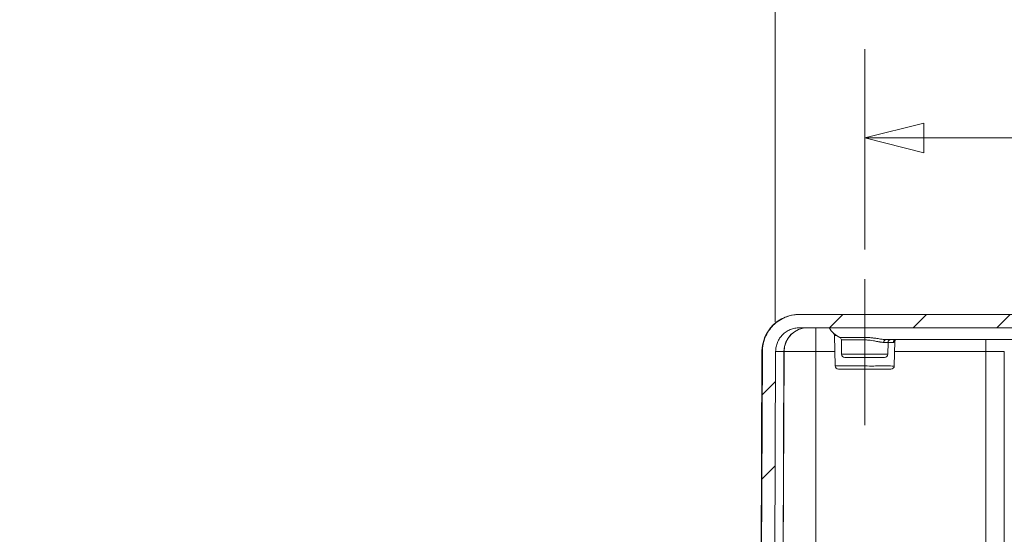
# Model space of a CAD drawing. Header units: inches. Extents: x -374 to 640, y -945 to 1059.
# Tile 105 of 222: x 43.41 to 53.8, y 90.43 to 95.86. Entities that reach past the tile are written whole.
import ezdxf

# ---------------------------------------------------------------- set-up
doc = ezdxf.new("R2010")
doc.units = ezdxf.units.IN
doc.header["$LTSCALE"] = 5
doc.header["$MEASUREMENT"] = 0
doc.layers.add('Centerline (ANSI)', color=1, linetype='Continuous', lineweight=9, true_color=0xff0000)
for name, color, linetype, lineweight in [('Dimension (ANSI)', 7, 'Continuous', 9), ('Hatch (ANSI)', 7, 'Continuous', 9), ('Visible (ANSI)', 7, 'Continuous', 18), ('Visible Narrow (ANSI)', 7, 'Continuous', 5)]:
    doc.layers.add(name, color=color, linetype=linetype, lineweight=lineweight)
doc.styles.add('Note Text (ANSI)', font='arial.ttf')
doc.dimstyles.new('.XX', dxfattribs={"dimscale": 5, "dimtxt": 0.095, "dimasz": 0.125, "dimexe": 0.1875, "dimexo": 0.0625, "dimgap": 0.0625, "dimtad": 0, "dimtih": 1, "dimtoh": 1, "dimrnd": 1e-08, "dimzin": 0, "dimdsep": 46, "dimtxsty": 'Note Text (ANSI)', "dimblk": 'Filled-1', "dimcen": 0.09, "dimdle": 0.45, "dimclrd": 256, "dimclre": 256, "dimclrt": 256, "dimadec": 0, "dimazin": 1, "dimtfac": 1.263158, "dimtofl": 0, "dimtmove": 0, "dimatfit": 3, "dimfxl": 1, "dimtolj": 1, "dimtzin": 4, "dimlwd": -1, "dimlwe": -1, "dimarcsym": 0})

# ---------------------------------------------------------------- blocks, each defined once
blk = doc.blocks.new('Filled-1')
at = {"color": 0}
for p, q in [((0, 0), (-1, 0.25)), ((-1, 0.25), (-1, -0.25)), ((-1, 0), (0, 0)), ((-1, -0.25), (0, 0))]:
    blk.add_line(p, q, dxfattribs=at)
at = {"color": 0, "flags": 128}
blk.add_lwpolyline([(-1, -0.25), (0, 0), (-1, 0.25), (-1, -0.25)], dxfattribs=at)
at = {"color": 0}
blk.add_solid([(-1, -0.25), (0, 0), (-1, 0.25), (-1, -0.25)], dxfattribs=at)
blk = doc.blocks.new('*D52')
at = {"layer": 'Defpoints', "color": 0, "transparency": 16777216}
for p in [(74.574, 94.613), (52.324, 93.125), (74.574, 93.125)]:
    blk.add_point(p, dxfattribs=at)
at = {"layer": 'Dimension (ANSI)', "transparency": 16777216}
for p, q in [((52.324, 93.437), (52.324, 95.551)), ((74.574, 93.437), (74.574, 95.551)), ((52.949, 94.613), (62.147, 94.613)), ((73.949, 94.613), (64.751, 94.613))]:
    blk.add_line(p, q, dxfattribs=at)
at = {"layer": 'Dimension (ANSI)', "transparency": 16777216, "xscale": 0.625, "yscale": 0.625, "zscale": 0.625, "rotation": 180}
blk.add_blockref('Filled-1', (52.324, 94.613), dxfattribs=at)
at = {"layer": 'Dimension (ANSI)', "transparency": 16777216, "xscale": 0.625, "yscale": 0.625, "zscale": 0.625}
blk.add_blockref('Filled-1', (74.574, 94.613), dxfattribs=at)
at = {"layer": 'Dimension (ANSI)', "transparency": 16777216, "insert": (62.46, 94.856), "char_height": 0.475, "attachment_point": 1, "style": 'Note Text (ANSI)'}
blk.add_mtext('\\A1;22.250', dxfattribs=at)
blk = doc.blocks.new('*D53')
at = {"layer": 'Defpoints', "color": 0, "transparency": 16777216}
for p in [(75.518, 97.228), (51.38, 92.362), (75.518, 92.362)]:
    blk.add_point(p, dxfattribs=at)
at = {"layer": 'Dimension (ANSI)', "transparency": 16777216}
for p, q in [((51.38, 92.674), (51.38, 98.165)), ((75.518, 92.674), (75.518, 98.165)), ((52.005, 97.228), (59.571, 97.228)), ((74.893, 97.228), (61.805, 97.228))]:
    blk.add_line(p, q, dxfattribs=at)
at = {"layer": 'Dimension (ANSI)', "transparency": 16777216, "xscale": 0.625, "yscale": 0.625, "zscale": 0.625, "rotation": 180}
blk.add_blockref('Filled-1', (51.38, 97.228), dxfattribs=at)
at = {"layer": 'Dimension (ANSI)', "transparency": 16777216, "xscale": 0.625, "yscale": 0.625, "zscale": 0.625}
blk.add_blockref('Filled-1', (75.518, 97.228), dxfattribs=at)
at = {"layer": 'Dimension (ANSI)', "transparency": 16777216, "insert": (59.883, 97.466), "char_height": 0.475, "attachment_point": 1, "style": 'Note Text (ANSI)'}
blk.add_mtext('\\A1;24.14', dxfattribs=at)

msp = doc.modelspace()

# ---------------------------------------------------------------- hatches: boundary and pattern name
at = {"layer": 'Hatch (ANSI)'}
h = msp.add_hatch(dxfattribs=at)
h.set_pattern_fill('ANSI31', color=256, scale=5, style=0)
edge = h.paths.add_edge_path()
edge.add_ellipse((50.78627, 86.70121), major_axis=(-0.05057, 0.04083), ratio=1, start_angle=0, end_angle=39.920715)
edge.add_line((50.72128, 86.70007), (50.72285, 86.61044))
edge.add_line((50.72285, 86.61044), (50.77849, 86.61044))
edge.add_line((50.77849, 86.61044), (50.87292, 86.61044))
edge.add_line((50.87292, 86.61044), (50.92664, 86.61044))
edge.add_ellipse((50.92664, 86.57544), major_axis=(0.035, 0), ratio=1, start_angle=0, end_angle=90, ccw=False)
edge.add_line((50.96164, 86.57544), (50.96164, 86.56981))
edge.add_ellipse((51.08664, 86.56981), major_axis=(0, -0.125), ratio=1, start_angle=270, end_angle=292.5)
edge.add_line((50.97116, 86.52197), (50.9909, 86.4743))
edge.add_ellipse((51.01164, 86.48289), major_axis=(0.00859, -0.02074), ratio=1, start_angle=270, end_angle=404.999998)
edge.add_line((51.03238, 86.4743), (51.05213, 86.52197))
edge.add_ellipse((50.93664, 86.56981), major_axis=(0.04784, 0.11548), ratio=1, start_angle=270, end_angle=292.5)
edge.add_line((51.06164, 86.56981), (51.06164, 86.57544))
edge.add_ellipse((51.09664, 86.57544), major_axis=(0, 0.035), ratio=1, start_angle=0, end_angle=90, ccw=False)
edge.add_line((51.09664, 86.61044), (51.15036, 86.61044))
edge.add_line((51.15036, 86.61044), (51.27639, 86.61044))
edge.add_line((51.27639, 86.61044), (51.3596, 86.61044))
edge.add_line((51.3596, 86.61044), (51.3847, 92.36154))
edge.add_spline(control_points=[(51.3847, 92.36154), (51.38476, 92.37666), (51.38629, 92.39311), (51.39278, 92.42572), (51.39782, 92.44186), (51.40963, 92.47037), (51.41748, 92.48535), (51.43617, 92.51332), (51.44701, 92.52631), (51.46883, 92.54813), (51.48182, 92.55897), (51.50979, 92.57766), (51.52477, 92.58551), (51.55328, 92.59732), (51.56942, 92.60236), (51.60242, 92.60892), (51.61927, 92.61044), (51.6347, 92.61044)], knot_values=[0.00276477, 0.00276477, 0.00276477, 0.00276477, 0.11755108, 0.11755108, 0.23510215, 0.23510215, 0.35265375, 0.35265375, 0.47020536, 0.47020536, 0.5877576, 0.5877576, 0.70530984, 0.70530984, 0.82286261, 0.82286261, 0.94041539, 0.94041539, 0.94041539, 0.94041539], degree=3, periodic=0)
edge.add_line((51.6347, 92.61044), (60.79185, 92.61044))
edge.add_ellipse((61.09803, 92.73544), major_axis=(-0.35355, 0), ratio=0.70710678, start_angle=30, end_angle=90)
edge.add_line((61.09803, 92.48544), (61.54632, 92.48544))
edge.add_ellipse((61.54632, 92.73544), major_axis=(0.35355, 0), ratio=0.70710678, start_angle=270, end_angle=330.000009)
edge.add_line((61.85251, 92.61044), (63.07389, 92.61044))
edge.add_ellipse((63.2904, 92.73544), major_axis=(0.125, -0.21651), ratio=1, start_angle=270, end_angle=330)
edge.add_line((63.2904, 92.48544), (63.60738, 92.48544))
edge.add_ellipse((63.60738, 92.73544), major_axis=(0.25, 0), ratio=1, start_angle=270, end_angle=330.000005)
edge.add_line((63.82389, 92.61044), (65.04528, 92.61044))
edge.add_ellipse((65.35146, 92.73544), major_axis=(-0.35355, 0), ratio=0.70710678, start_angle=30, end_angle=90)
edge.add_line((65.35146, 92.48544), (65.79975, 92.48544))
edge.add_ellipse((65.79975, 92.73544), major_axis=(0.35355, 0), ratio=0.70710678, start_angle=270, end_angle=330.000009)
edge.add_line((66.10594, 92.61044), (75.26308, 92.61044))
edge.add_spline(control_points=[(75.26308, 92.61044), (75.27851, 92.61044), (75.29536, 92.60892), (75.32836, 92.60236), (75.3445, 92.59732), (75.37301, 92.58551), (75.38799, 92.57766), (75.41597, 92.55897), (75.42896, 92.54813), (75.45077, 92.52631), (75.46161, 92.51332), (75.4803, 92.48535), (75.48815, 92.47037), (75.49996, 92.44186), (75.505, 92.42572), (75.51149, 92.39311), (75.51302, 92.37666), (75.51308, 92.36154)], knot_values=[2.82124617, 2.82124617, 2.82124617, 2.82124617, 2.93879894, 2.93879894, 3.05635171, 3.05635171, 3.17390395, 3.17390395, 3.29145619, 3.29145619, 3.4090078, 3.4090078, 3.5265594, 3.5265594, 3.64411048, 3.64411048, 3.75889678, 3.75889678, 3.75889678, 3.75889678], degree=3, periodic=0)
edge.add_line((75.51308, 92.36154), (75.53818, 86.61044))
edge.add_line((75.53818, 86.61044), (75.62139, 86.61044))
edge.add_line((75.62139, 86.61044), (75.74742, 86.61044))
edge.add_line((75.74742, 86.61044), (75.80114, 86.61044))
edge.add_ellipse((75.80114, 86.57544), major_axis=(0.035, 0), ratio=1, start_angle=0, end_angle=90, ccw=False)
edge.add_line((75.83614, 86.57544), (75.83614, 86.56981))
edge.add_ellipse((75.96114, 86.56981), major_axis=(0, -0.125), ratio=1, start_angle=270, end_angle=292.5)
edge.add_line((75.84566, 86.52197), (75.8654, 86.4743))
edge.add_ellipse((75.88614, 86.48289), major_axis=(0.00859, -0.02074), ratio=1, start_angle=270, end_angle=404.999998)
edge.add_line((75.90688, 86.4743), (75.92663, 86.52197))
edge.add_ellipse((75.81114, 86.56981), major_axis=(0.04784, 0.11548), ratio=1, start_angle=270, end_angle=292.5)
edge.add_line((75.93614, 86.56981), (75.93614, 86.57544))
edge.add_ellipse((75.97114, 86.57544), major_axis=(0, 0.035), ratio=1, start_angle=0, end_angle=90, ccw=False)
edge.add_line((75.97114, 86.61044), (76.02486, 86.61044))
edge.add_line((76.02486, 86.61044), (76.1193, 86.61044))
edge.add_line((76.1193, 86.61044), (76.15139, 86.61044))
edge.add_line((76.15139, 86.61044), (76.11284, 87.05111))
edge.add_ellipse((76.04808, 87.04544), major_axis=(-0.00567, 0.06475), ratio=1, start_angle=270, end_angle=355)
edge.add_line((76.04808, 87.11044), (75.94579, 87.11044))
edge.add_ellipse((75.94579, 87.04544), major_axis=(-0.065, 0), ratio=1, start_angle=270, end_angle=359.75)
edge.add_line((75.88079, 87.04573), (75.87978, 86.81516))
edge.add_ellipse((75.81478, 86.81544), major_axis=(-0.00028, -0.065), ratio=1, start_angle=0.25, end_angle=90, ccw=False)
edge.add_line((75.81478, 86.75044), (75.74229, 86.75044))
edge.add_spline(control_points=[(75.74229, 86.75044), (75.73426, 86.75044), (75.72482, 86.75232), (75.71, 86.75846), (75.702, 86.76381), (75.69065, 86.77516), (75.6853, 86.78316), (75.6792, 86.79789), (75.67732, 86.8072), (75.67729, 86.81516)], knot_values=[0.244508, 0.244508, 0.244508, 0.244508, 0.30563544, 0.30563544, 0.3667626, 0.3667626, 0.42788944, 0.42788944, 0.4882971, 0.4882971, 0.4882971, 0.4882971], degree=3, periodic=0)
edge.add_line((75.67729, 86.81516), (75.65308, 92.36215))
edge.add_spline(control_points=[(75.65308, 92.36215), (75.65298, 92.38575), (75.65059, 92.4114), (75.64047, 92.46227), (75.63261, 92.48746), (75.61419, 92.53192), (75.60194, 92.5553), (75.57278, 92.59894), (75.55588, 92.6192), (75.52184, 92.65323), (75.50158, 92.67014), (75.45794, 92.6993), (75.43457, 92.71155), (75.3901, 92.72997), (75.36491, 92.73783), (75.31343, 92.74807), (75.28715, 92.75044), (75.26308, 92.75044)], knot_values=[0.00431304, 0.00431304, 0.00431304, 0.00431304, 0.18337968, 0.18337968, 0.36675935, 0.36675935, 0.55013986, 0.55013986, 0.73352036, 0.73352036, 0.91690186, 0.91690186, 1.10028335, 1.10028335, 1.28366568, 1.28366568, 1.467048, 1.467048, 1.467048, 1.467048], degree=3, periodic=0)
edge.add_line((75.26308, 92.75044), (51.6347, 92.75044))
edge.add_spline(control_points=[(51.6347, 92.75044), (51.61063, 92.75044), (51.58435, 92.74807), (51.53287, 92.73783), (51.50768, 92.72997), (51.46321, 92.71155), (51.43984, 92.6993), (51.3962, 92.67014), (51.37594, 92.65323), (51.34191, 92.6192), (51.325, 92.59894), (51.29584, 92.5553), (51.28359, 92.53192), (51.26517, 92.48746), (51.25731, 92.46227), (51.24719, 92.4114), (51.2448, 92.38575), (51.2447, 92.36215)], knot_values=[4.40114402, 4.40114402, 4.40114402, 4.40114402, 4.58452634, 4.58452634, 4.76790867, 4.76790867, 4.95129017, 4.95129017, 5.13467166, 5.13467166, 5.31805216, 5.31805216, 5.50143267, 5.50143267, 5.68481234, 5.68481234, 5.86387898, 5.86387898, 5.86387898, 5.86387898], degree=3, periodic=0)
edge.add_line((51.2447, 92.36215), (51.22049, 86.81516))
edge.add_spline(control_points=[(51.22049, 86.81516), (51.22046, 86.8072), (51.21858, 86.79789), (51.21248, 86.78316), (51.20713, 86.77516), (51.19578, 86.76381), (51.18778, 86.75846), (51.17296, 86.75232), (51.16352, 86.75044), (51.15549, 86.75044)], knot_values=[0.4897349, 0.4897349, 0.4897349, 0.4897349, 0.55014256, 0.55014256, 0.61126939, 0.61126939, 0.67239656, 0.67239656, 0.733524, 0.733524, 0.733524, 0.733524], degree=3, periodic=0)
edge.add_line((51.15549, 86.75044), (51.083, 86.75044))
edge.add_ellipse((51.083, 86.81544), major_axis=(-0.065, 0), ratio=1, start_angle=0.249999, end_angle=90, ccw=False)
edge.add_line((51.018, 86.81516), (51.01699, 87.04573))
edge.add_ellipse((50.95199, 87.04544), major_axis=(-0.00028, 0.065), ratio=1, start_angle=270, end_angle=359.750003)
edge.add_line((50.95199, 87.11044), (50.8497, 87.11044))
edge.add_ellipse((50.8497, 87.04544), major_axis=(-0.065, 0), ratio=1, start_angle=270, end_angle=354.999997)
edge.add_line((50.78494, 87.05111), (50.76406, 86.81238))
edge.add_ellipse((50.63455, 86.82371), major_axis=(-0.01133, -0.12951), ratio=1, start_angle=56.082184, end_angle=90, ccw=False)

# ---------------------------------------------------------------- linework, layer by layer
at = {"layer": 'Centerline (ANSI)', "linetype": 'Continuous'}
msp.add_line((52.32389, 91.58233), (52.32389, 93.12484), dxfattribs=at)
at = {"layer": 'Visible (ANSI)'}
for p, q in [((51.6347, 92.75044), (51.63023, 92.75044)), ((75.26308, 92.75044), (51.6347, 92.75044)), ((51.6347, 92.61044), (60.79185, 92.61044)), ((52.01139, 92.20733), (52.00576, 92.52996)), ((52.08014, 92.33233), (52.07753, 92.48198)), ((57.66055, 92.48544), (52.54973, 92.48544)), ((52.56764, 92.33233), (52.5698, 92.45597)), ((52.63639, 92.20733), (52.64097, 92.46959)), ((51.24024, 92.36215), (51.21603, 86.81516)), ((51.2447, 92.36215), (51.22049, 86.81516)), ((51.3596, 86.61044), (51.3847, 92.36154)), ((51.44889, 86.61044), (51.47398, 92.36154)), ((52.53265, 92.29794), (52.11513, 92.29794)), ((52.6014, 92.17294), (52.04638, 92.17294))]:
    msp.add_line(p, q, dxfattribs=at)
for centre, radius, start, end in [((51.63023, 92.36044), 0.39, 90, 179.75), ((51.72398, 92.36044), 0.25, 90, 179.75), ((52.1654, 92.73544), 0.25, 210, 245.105887), ((51.97576, 92.52944), 0.03, 1, 47.369976), ((52.04753, 92.48146), 0.03, 1, 65.105887), ((52.59979, 92.45544), 0.03, 90, 179), ((52.11513, 92.33294), 0.035, 181, 270), ((52.53265, 92.33294), 0.035, 270, 359), ((52.04638, 92.20794), 0.035, 181, 270), ((52.6014, 92.20794), 0.035, 270, 359)]:
    msp.add_arc(centre, radius, start, end, dxfattribs=at)
msp.add_ellipse((52.66106, 92.45634), major_axis=(-0.00837, 0.02881), ratio=0.96954152, start_param=6.283185, end_param=6.28335187, dxfattribs=at)
for points, knots in [([(51.6347, 92.75044), (51.61063, 92.75044), (51.58435, 92.74807), (51.53287, 92.73783), (51.50768, 92.72997), (51.46321, 92.71155), (51.43984, 92.6993), (51.3962, 92.67014), (51.37594, 92.65323), (51.34191, 92.6192), (51.325, 92.59894), (51.29584, 92.5553), (51.28359, 92.53192), (51.26517, 92.48746), (51.25731, 92.46227), (51.24719, 92.4114), (51.2448, 92.38575), (51.2447, 92.36215)], [4.40114402, 4.40114402, 4.40114402, 4.40114402, 4.58452634, 4.58452634, 4.76790867, 4.76790867, 4.95129017, 4.95129017, 5.13467166, 5.13467166, 5.31805216, 5.31805216, 5.50143267, 5.50143267, 5.68481234, 5.68481234, 5.86387898, 5.86387898, 5.86387898, 5.86387898]), ([(51.3847, 92.36154), (51.38476, 92.37666), (51.38629, 92.39311), (51.39278, 92.42572), (51.39782, 92.44186), (51.40963, 92.47037), (51.41748, 92.48535), (51.43617, 92.51332), (51.44701, 92.52631), (51.46883, 92.54813), (51.48182, 92.55897), (51.50979, 92.57766), (51.52477, 92.58551), (51.55328, 92.59732), (51.56942, 92.60236), (51.60242, 92.60892), (51.61927, 92.61044), (51.6347, 92.61044)], [0.002764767, 0.002764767, 0.002764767, 0.002764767, 0.117551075, 0.117551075, 0.23510215, 0.23510215, 0.352653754, 0.352653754, 0.470205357, 0.470205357, 0.5877576, 0.5877576, 0.705309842, 0.705309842, 0.822862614, 0.822862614, 0.940415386, 0.940415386, 0.940415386, 0.940415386]), ([(52.65269, 92.48515), (52.65049, 92.48451), (52.64605, 92.48184), (52.64162, 92.47486), (52.641, 92.47154), (52.64097, 92.4698)], [0, 0, 0, 0, 0.117956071, 0.117956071, 0.212882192, 0.212882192, 0.212882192, 0.212882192])]:
    msp.add_open_spline(points, degree=3, knots=knots, dxfattribs=at)
msp.add_open_spline([(52.65416, 92.48544), (52.65406, 92.48544), (52.65355, 92.4854), (52.65269, 92.48515)], degree=3, dxfattribs=at)
at = {"layer": 'Visible Narrow (ANSI)'}
for p, q in [((51.80889, 92.61044), (51.80889, 92.36154)), ((52.32389, 92.61044), (52.32389, 92.50867)), ((52.023, 92.52996), (52.00576, 92.52996)), ((52.32389, 92.50867), (52.06016, 92.50867)), ((52.07753, 92.48198), (52.32389, 92.48198)), ((52.32389, 92.50867), (52.32389, 92.48198)), ((52.52518, 92.45597), (52.5698, 92.45597)), ((52.62555, 92.45597), (52.5698, 92.45597)), ((53.60321, 92.48544), (53.60321, 92.36154)), ((51.2447, 92.36215), (51.24024, 92.36215)), ((51.47214, 92.36154), (51.3847, 92.36154)), ((51.44705, 86.61044), (51.47214, 92.36154)), ((51.47214, 92.36154), (51.47398, 92.36154)), ((51.80889, 92.36154), (51.47398, 92.36154)), ((52.0087, 92.36154), (51.80889, 92.36154)), ((51.80889, 92.36154), (51.80889, 86.61044)), ((53.60321, 92.36154), (52.63908, 92.36154)), ((53.60321, 92.36154), (53.79677, 92.36154)), ((53.60321, 92.36154), (53.60321, 86.61044)), ((53.79677, 92.36154), (53.79629, 86.61044)), ((52.08014, 92.33233), (52.56764, 92.33233))]:
    msp.add_line(p, q, dxfattribs=at)
for start, end in [(269.3079848, 269.3079849), (269.3364756, 269.3364757), (270.0142531, 270.0142532)]:
    msp.add_arc((132.61238, 552.0832), 507.11098, start, end, dxfattribs=at)
for centre, major_axis, ratio, start_param, end_param in [((51.72209, 92.36044), (0, 0.25), 0.99981868, 0, 1.566433), ((52.54973, 92.45544), (0, 0.03), 0.81855817, 0.00011881, 1.55321649), ((52.65411, 92.45544), (0, 0.03), 0.95208571, 0, 1.55334302), ((52.66106, 92.45634), (-0.00837, 0.02881), 0.96954152, 0.00016656, 1.27875441)]:
    msp.add_ellipse(centre, major_axis=major_axis, ratio=ratio, start_param=start_param, end_param=end_param, dxfattribs=at)
for points, knots in [([(52.54973, 92.48544), (52.53782, 92.48544), (52.52408, 92.48681), (52.50783, 92.48903), (52.50529, 92.48938), (52.50268, 92.48975), (52.50002, 92.49013), (52.48569, 92.49222), (52.46967, 92.49488), (52.45272, 92.49746), (52.44441, 92.49873), (52.43589, 92.49998), (52.42721, 92.50115), (52.41489, 92.5028), (52.40226, 92.50428), (52.38958, 92.50548), (52.37493, 92.50687), (52.3602, 92.50787), (52.34527, 92.50834), (52.33819, 92.50856), (52.33107, 92.50867), (52.32389, 92.50866)], [0, 0, 0, 0, 0.25, 0.25, 0.25, 0.28914421, 0.28914421, 0.28914421, 0.5, 0.5, 0.5, 0.60330908, 0.60330908, 0.60330908, 0.75, 0.75, 0.75, 0.91961676, 0.91961676, 0.91961676, 1, 1, 1, 1]), ([(52.52518, 92.45597), (52.51477, 92.45596), (52.50242, 92.45746), (52.48796, 92.45996), (52.48566, 92.46036), (52.4833, 92.46078), (52.48089, 92.46123), (52.46817, 92.46357), (52.45399, 92.46652), (52.43897, 92.46938), (52.4315, 92.4708), (52.42382, 92.47222), (52.41599, 92.47354), (52.40511, 92.47538), (52.39393, 92.47704), (52.38265, 92.47838), (52.36952, 92.47994), (52.35624, 92.48108), (52.34295, 92.48161), (52.33659, 92.48187), (52.33023, 92.48199), (52.32389, 92.48198)], [0.000001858, 0.000001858, 0.000001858, 0.000001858, 0.25, 0.25, 0.25, 0.289806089, 0.289806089, 0.289806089, 0.5, 0.5, 0.5, 0.604619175, 0.604619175, 0.604619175, 0.75, 0.75, 0.75, 0.919096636, 0.919096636, 0.919096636, 0.999999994, 0.999999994, 0.999999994, 0.999999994]), ([(52.62555, 92.45597), (52.62635, 92.45597), (52.62711, 92.456), (52.62785, 92.45607), (52.62859, 92.45614), (52.62929, 92.45624), (52.62997, 92.45637), (52.63065, 92.45651), (52.63129, 92.45667), (52.6319, 92.45686)], [0.000000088, 0.000000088, 0.000000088, 0.000000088, 0.333333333, 0.333333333, 0.333333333, 0.666666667, 0.666666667, 0.666666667, 1, 1, 1, 1]), ([(52.6319, 92.45686), (52.63561, 92.45804), (52.63839, 92.4604), (52.63985, 92.46395), (52.64054, 92.46565), (52.64093, 92.46761), (52.64097, 92.46981)], [0.000000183, 0.000000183, 0.000000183, 0.000000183, 0.166666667, 0.166666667, 0.166666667, 0.245969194, 0.245969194, 0.245969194, 0.245969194]), ([(52.01139, 92.20733), (52.01139, 92.20733), (52.01615, 92.20733), (52.02547, 92.20733), (52.03478, 92.20733), (52.04864, 92.20733), (52.06643, 92.20733), (52.08422, 92.20734), (52.10592, 92.20735), (52.13059, 92.20733), (52.15526, 92.20732), (52.18293, 92.20729), (52.21216, 92.20733), (52.24139, 92.20738), (52.27214, 92.20749), (52.30378, 92.20733), (52.33543, 92.20718), (52.36796, 92.20676), (52.39842, 92.20675)], [0, 0, 0, 0, 0.16666667, 0.16666667, 0.16666667, 0.33333333, 0.33333333, 0.33333333, 0.5, 0.5, 0.5, 0.66666667, 0.66666667, 0.66666667, 0.83333333, 0.83333333, 0.83333333, 1, 1, 1, 1]), ([(52.62736, 92.20674), (52.62055, 92.20674), (52.61028, 92.20719), (52.59648, 92.20733), (52.58269, 92.20748), (52.5652, 92.20733), (52.54486, 92.20733), (52.52452, 92.20733), (52.50131, 92.20748), (52.47669, 92.20733), (52.45208, 92.20719), (52.42614, 92.20675), (52.39842, 92.20675)], [0, 0, 0, 0, 0.25, 0.25, 0.25, 0.5, 0.5, 0.5, 0.75, 0.75, 0.75, 1, 1, 1, 1]), ([(52.62736, 92.20674), (52.62933, 92.20675), (52.63116, 92.20718), (52.63251, 92.20733), (52.63386, 92.20749), (52.63478, 92.20737), (52.63542, 92.20733), (52.63606, 92.20729), (52.63639, 92.20733), (52.63639, 92.20733)], [0, 0, 0, 0, 0.33333333, 0.33333333, 0.33333333, 0.66666667, 0.66666667, 0.66666667, 1, 1, 1, 1])]:
    msp.add_open_spline(points, degree=3, knots=knots, dxfattribs=at)

# ---------------------------------------------------------------- dimensions: what is measured, and where the dimension line sits
at = {"layer": 'Dimension (ANSI)'}
for base, p1, p2, override, picture, middle in [((75.51755, 97.228), (51.38023, 92.36154), (75.51755, 92.36154), {"dimgap": 0.0625, "dimtih": 0, "dimtoh": 0, "dimdec": 2, "dimtol": 0, "dimlim": 0, "dimtp": 0, "dimtm": 0, "dimtdec": 2, "dimatfit": 1}, '*D53', (60.68775, 97.228)), ((74.57389, 94.61301), (52.32389, 93.12484), (74.57389, 93.12483), {"dimgap": 0.0625, "dimtih": 0, "dimtoh": 0, "dimdec": 3, "dimtol": 0, "dimlim": 0, "dimtp": 0, "dimtm": 0, "dimtdec": 3, "dimatfit": 1}, '*D52', (63.44889, 94.61301))]:
    dim = msp.add_linear_dim(base=base, p1=p1, p2=p2, angle=180, dimstyle='.XX', override=override, dxfattribs=at)
    dim.commit()
    dim.dimension.update_dxf_attribs({"geometry": picture, "text_midpoint": middle, "dimtype": 160})

doc.saveas('drawing.dxf')
